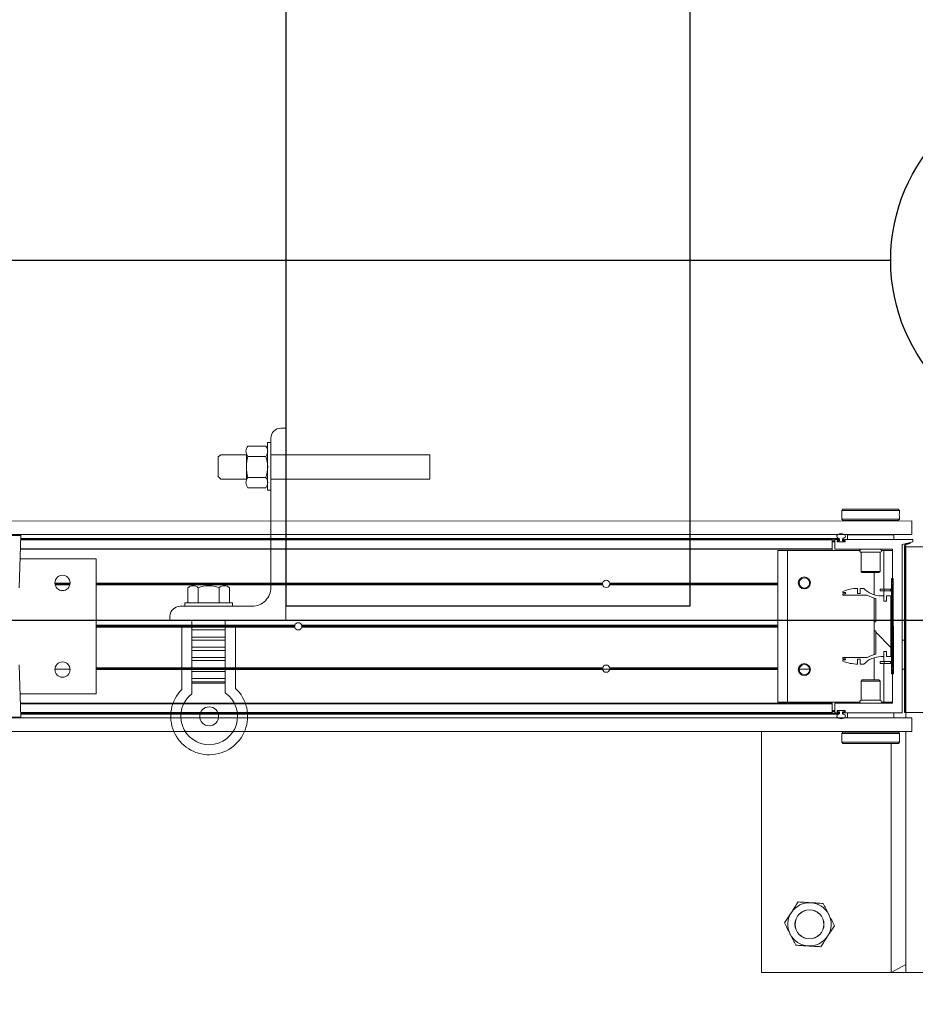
# Model space of a CAD drawing. Header units: feet. Extents: x 0 to 152508, y 0 to 59424.
# Tile 59 of 105: x 152370.21 to 152372.15, y 59280.05 to 59282.18. Entities that reach past the tile are written whole.
import ezdxf
from ezdxf import colors
from ezdxf.entities.mleader import LeaderData, LeaderLine
from ezdxf.math import Vec2, Vec3

# ---------------------------------------------------------------- set-up
doc = ezdxf.new("R2010")
doc.units = ezdxf.units.FT
doc.header["$LTSCALE"] = 0.05
doc.header["$MEASUREMENT"] = 0
for name, color, linetype, lineweight in [('Bridge plan$0$BR_P_Rail_Object', 251, 'Continuous', 30), ('Bridge plan$0$DR_P_Cells', 252, 'Continuous', 0), ('Bridge plan$0$DR_P_Underdrain', 252, 'Continuous', 13), ('Bridge plan$0$SC_Scratch10', 252, 'Continuous', 0), ('Bridge plan$0$SC_Scratch7', 252, 'Continuous', 0), ('Bridge plan$0$VG_P_Cells', 252, 'Continuous', 13)]:
    doc.layers.add(name, color=color, linetype=linetype, lineweight=lineweight)
doc.layers.add('Trellis Base$0$L-ANNO-NOTE', color=30, linetype='Continuous')
doc.styles.add('Trellis Base$0$ARIAL', font='arial.ttf', dxfattribs={"width": 0.9})

# ---------------------------------------------------------------- blocks, each defined once
blk = doc.blocks.new('Bridge plan$0$HIGH ST SCREENWALL_2 PANEL PLAN_5')
at = {"layer": 'Bridge plan$0$SC_Scratch7', "lineweight": 0, "extrusion": (0, 0, -1)}
h = blk.add_hatch(dxfattribs=at)
h.set_pattern_fill('ANSI34', color=256, scale=0.1, style=0, pattern_type=2)
h.set_pattern_definition([(135.001858, (13.94325652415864, -13.85164582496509), (0.53031182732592, 0.5303462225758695), []), (135.001858, (13.76648022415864, -13.85165152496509), (0.53031182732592, 0.5303462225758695), []), (135.001858, (13.58970382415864, -13.85165732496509), (0.53031182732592, 0.5303462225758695), []), (135.001858, (13.41292752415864, -13.85166302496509), (0.53031182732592, 0.5303462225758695), [])])
h.paths.add_polyline_path([(4.350222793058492, -0.1485514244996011), (4.349791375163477, -0.1469415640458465), (4.358272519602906, -0.1446687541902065, 0.3394542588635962), (4.360125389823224, -0.142253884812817), (4.360113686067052, 0.2186091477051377), (4.361780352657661, 0.2186092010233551), (4.361792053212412, -0.1422538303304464, -0.339454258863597), (4.35870393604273, -0.1462786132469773)])
h = blk.add_hatch(dxfattribs=at)
h.set_pattern_fill('ANSI31', color=256, scale=0.01, style=0, pattern_type=2)
h.set_pattern_definition([(135.001858, (13.94176805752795, -14.01357844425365), (0.08838530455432, 0.08839103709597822), [])])
h.paths.add_polyline_path([(4.389908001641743, 0.135131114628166), (4.389914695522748, -0.07124347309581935), (4.386164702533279, -0.07124359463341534), (4.386158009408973, 0.13513099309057)])
h = blk.add_hatch(dxfattribs=at)
h.set_pattern_fill('ANSI38', color=256, scale=0.01, style=0, pattern_type=2)
h.set_pattern_definition([(135.001858, (13.84447191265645, -14.04434184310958), (0.08838530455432, 0.08839103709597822), []), (45.001858, (13.84447191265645, -14.04434184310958), (0.2651616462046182, 0.0883967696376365), [0.31249937, -0.18749962])])
h.paths.add_polyline_path([(4.400984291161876, -0.02271450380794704), (4.400984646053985, -0.03367248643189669), (4.391371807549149, -0.03367279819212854), (4.391367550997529, 0.09756053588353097), (4.400980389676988, 0.09756084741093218), (4.400980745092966, 0.0866028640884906), (4.40662378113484, 0.08660304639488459), (4.406623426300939, 0.09756102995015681), (4.412266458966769, 0.09756121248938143, 0.2061892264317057), (4.449897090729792, 0.113769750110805), (4.457935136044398, 0.1137700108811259), (4.45793549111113, 0.1028120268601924), (4.463512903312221, 0.1028122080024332), (4.463512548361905, 0.1137701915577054, -0.09842250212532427), (4.495533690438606, 0.1074064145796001), (4.495533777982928, 0.1046997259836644), (4.489799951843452, 0.1046995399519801), (4.48980003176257, 0.1022389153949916), (4.495533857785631, 0.1022391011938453), (4.495533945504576, 0.09953241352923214), (4.442643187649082, 0.09953069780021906, -0.0857050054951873), (4.424176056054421, 0.09222818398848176), (4.424177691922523, 0.0417874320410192), (4.427458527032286, 0.04178753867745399), (4.427459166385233, 0.02210253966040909), (4.424178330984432, 0.02210243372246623), (4.424179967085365, -0.0283383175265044, -0.08570500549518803), (4.442647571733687, -0.03563963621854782), (4.495538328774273, -0.03563792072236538), (4.495538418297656, -0.03834460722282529), (4.48980459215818, -0.03834479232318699), (4.489804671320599, -0.0408054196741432), (4.49553849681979, -0.04080523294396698), (4.495538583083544, -0.04351191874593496, -0.09842250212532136), (4.463517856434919, -0.04987777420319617), (4.463517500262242, -0.03891979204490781), (4.45794008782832, -0.03891997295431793), (4.457940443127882, -0.04987795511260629), (4.449902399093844, -0.04987821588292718, 0.206189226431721), (4.412270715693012, -0.03367211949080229), (4.406627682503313, -0.03367230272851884), (4.406627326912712, -0.02271432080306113)])
at = {"layer": 'Bridge plan$0$SC_Scratch7', "lineweight": 0}
for p, q in [((-4.671865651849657, 0.7811181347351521), (-4.671882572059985, 0.259452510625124)), ((-4.005200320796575, 0.7810965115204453), (-4.671865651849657, 0.7811181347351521)), ((-4.390632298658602, 0.2852799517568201), (-4.390616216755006, 0.7811090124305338)), ((-4.359366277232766, 0.7811079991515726), (-4.390616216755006, 0.7811090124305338)), ((-4.390616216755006, 0.7811090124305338), (-4.359366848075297, 0.7635299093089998)), ((-4.359366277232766, 0.7811079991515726), (-4.359383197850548, 0.2594423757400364)), ((-4.359366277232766, 0.7811079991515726), (-4.359366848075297, 0.7635299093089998)), ((-4.317699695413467, 0.7811066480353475), (-4.359366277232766, 0.7811079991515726)), ((-4.4978196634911, 0.2827834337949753), (-4.49781976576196, 0.2796555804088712)), ((-4.495319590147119, 0.2852833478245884), (-4.4978196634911, 0.2827834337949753)), ((-4.4978196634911, 0.2827834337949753), (-4.372819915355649, 0.2827793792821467)), ((-4.495319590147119, 0.2852833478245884), (-4.375319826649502, 0.2852794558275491)), ((-4.372819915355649, 0.2827793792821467), (-4.375319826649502, 0.2852794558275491)), ((-4.372820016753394, 0.2796502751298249), (-4.372819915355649, 0.2827793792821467)), ((-8.335937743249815, 0.2595713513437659), (-4.34636239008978, 0.2594419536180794)), ((-4.497820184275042, 0.2667159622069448), (-4.497820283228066, 0.2636692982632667)), ((-4.497820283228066, 0.2636692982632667), (-4.495320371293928, 0.2611692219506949)), ((-4.497820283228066, 0.2636692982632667), (-4.372820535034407, 0.2636652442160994)), ((-4.495320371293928, 0.2611692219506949), (-4.375320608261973, 0.2611653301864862)), ((-4.491570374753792, 0.2611690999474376), (-4.4915704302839, 0.2594466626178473)), ((-4.379070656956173, 0.2594430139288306), (-4.37907060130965, 0.2611654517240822)), ((-4.375320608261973, 0.2611653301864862), (-4.372820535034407, 0.2636652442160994)), ((-4.373153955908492, 0.2735849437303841), (-4.373143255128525, 0.2717758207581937)), ((-4.372820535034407, 0.2636652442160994), (-4.372820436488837, 0.2667143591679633)), ((-4.346363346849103, 0.2299420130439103), (-4.34636239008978, 0.2594419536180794)), ((-8.33593870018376, 0.2300714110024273), (-4.346363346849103, 0.2299420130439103)), ((-6.274864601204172, 0.2284696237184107), (-6.34115107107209, 0.2284717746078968)), ((-6.278818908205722, 0.1153382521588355), (-6.274864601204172, 0.2284696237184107)), ((-4.518238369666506, 0.2186274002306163), (-6.275206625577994, 0.21868438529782)), ((-4.518238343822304, 0.2194476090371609), (-6.275177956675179, 0.2195045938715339)), ((-6.275146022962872, 0.220418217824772), (-4.502613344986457, 0.2203607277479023)), ((-6.275085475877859, 0.2221505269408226), (-4.503882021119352, 0.2220930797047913)), ((-4.518238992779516, 0.199434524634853), (-4.518238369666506, 0.2186274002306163)), ((-4.518238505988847, 0.2144476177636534), (-4.513030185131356, 0.214447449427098)), ((-4.51823845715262, 0.2159476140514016), (-4.513030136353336, 0.2159474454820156)), ((-4.518238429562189, 0.2167809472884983), (-4.513030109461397, 0.2167807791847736)), ((-4.518238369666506, 0.2186274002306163), (-4.518238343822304, 0.2194476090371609)), ((-4.51303067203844, 0.1994474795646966), (-4.513030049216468, 0.2186272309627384)), ((-4.512209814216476, 0.2194474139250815), (-4.504058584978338, 0.2194471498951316)), ((-4.508030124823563, 0.2165437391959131), (-4.508030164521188, 0.2153091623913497)), ((-4.508030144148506, 0.2159472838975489), (-4.507071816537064, 0.2159472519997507)), ((-4.508029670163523, 0.2152806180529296), (-4.507071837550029, 0.2152805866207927)), ((-4.507995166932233, 0.2167806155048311), (-4.507071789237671, 0.2167805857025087)), ((-4.507209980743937, 0.2144889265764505), (-4.491350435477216, 0.2144884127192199)), ((-4.504058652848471, 0.217363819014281), (-4.507209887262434, 0.2173639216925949)), ((-4.507071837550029, 0.2152805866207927), (-4.507071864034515, 0.2144889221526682)), ((-4.507071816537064, 0.2159472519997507), (-4.507071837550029, 0.2152805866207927)), ((-4.507071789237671, 0.2167805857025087), (-4.507071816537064, 0.2159472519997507)), ((-4.507071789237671, 0.2167805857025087), (-4.506051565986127, 0.2167805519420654)), ((-4.506238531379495, 0.2144472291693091), (-4.492321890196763, 0.2144467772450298)), ((-4.502613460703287, 0.2167804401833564), (-4.506051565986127, 0.2167805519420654)), ((-4.503238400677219, 0.2186269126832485), (-4.503238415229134, 0.2181839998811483)), ((-4.502613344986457, 0.2203607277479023), (-4.502613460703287, 0.2167804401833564)), ((-4.49594680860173, 0.2167802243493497), (-4.495946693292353, 0.2203605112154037)), ((-4.49232181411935, 0.2167801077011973), (-4.49594680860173, 0.2167802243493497)), ((-4.495321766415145, 0.218183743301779), (-4.495321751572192, 0.2186266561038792)), ((-4.491350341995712, 0.2173634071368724), (-4.494501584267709, 0.2173635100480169)), ((-4.494501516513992, 0.2194468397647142), (-4.368017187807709, 0.2194427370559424)), ((-4.491488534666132, 0.2152800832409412), (-4.491488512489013, 0.2159467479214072)), ((-4.490530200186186, 0.2153085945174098), (-4.490530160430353, 0.2165431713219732)), ((-4.485321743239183, 0.2194465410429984), (-4.485321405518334, 0.2298631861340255)), ((-4.485321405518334, 0.2298631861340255), (-4.385321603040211, 0.2298599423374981)), ((-4.450946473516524, 0.2299454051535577), (-4.450946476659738, 0.2298620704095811)), ((-4.419696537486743, 0.229861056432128), (-4.419696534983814, 0.2299443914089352)), ((-4.385321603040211, 0.2298599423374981), (-4.385321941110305, 0.2194432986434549)), ((-4.367197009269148, 0.2186225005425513), (-4.367208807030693, -0.1451398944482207)), ((-4.361780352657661, 0.2186092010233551), (-4.361792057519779, -0.142253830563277)), ((-4.361780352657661, 0.2186092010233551), (-4.360113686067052, 0.2186091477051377)), ((-4.360113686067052, 0.2186091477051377), (-4.360125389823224, -0.142253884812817)), ((-4.359396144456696, -0.139723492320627), (-4.359384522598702, 0.2186091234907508)), ((-4.359384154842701, 0.2299424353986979), (-4.359384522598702, 0.2186091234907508)), ((-4.317717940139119, 0.2186077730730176), (-4.359384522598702, 0.2186091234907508)), ((-4.518239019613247, 0.1986143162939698), (-6.275906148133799, 0.1986713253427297)), ((-4.518238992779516, 0.199434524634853), (-6.275877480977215, 0.1994915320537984)), ((-4.636155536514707, 0.196013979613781), (-4.63616617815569, -0.1321103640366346)), ((-4.615322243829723, 0.1960133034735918), (-4.636155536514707, 0.196013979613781)), ((-4.615322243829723, 0.1960133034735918), (-4.615332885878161, -0.1321110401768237)), ((-4.458949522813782, 0.1960082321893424), (-4.615322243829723, 0.1960133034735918)), ((-4.518239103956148, 0.1960101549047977), (-4.518239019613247, 0.1986143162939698)), ((-4.518239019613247, 0.1986143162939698), (-4.518238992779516, 0.199434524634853)), ((-4.388851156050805, 0.1986101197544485), (-4.51219736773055, 0.1986141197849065)), ((-4.455739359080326, 0.1920506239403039), (-4.455740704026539, 0.1505677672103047)), ((-4.41490610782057, 0.1920492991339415), (-4.455739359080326, 0.1920506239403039)), ((-4.414907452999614, 0.1505664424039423), (-4.41490610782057, 0.1920492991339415)), ((-4.406989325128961, 0.1960065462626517), (-4.411695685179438, 0.1960066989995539)), ((-4.406989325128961, 0.1960065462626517), (-4.406992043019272, 0.112215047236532)), ((-4.388031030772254, 0.1960059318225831), (-4.406989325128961, 0.1960065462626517)), ((-4.38803332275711, 0.1252769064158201), (-4.388030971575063, 0.1977898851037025)), ((-6.111986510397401, 0.1778327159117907), (-6.276634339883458, 0.1778380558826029)), ((-6.111995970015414, -0.1138333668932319), (-6.111986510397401, 0.1778327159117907)), ((-4.455740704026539, 0.1505677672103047), (-4.453368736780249, 0.148195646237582)), ((-4.414907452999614, 0.1505664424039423), (-4.455740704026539, 0.1505677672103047)), ((-4.417279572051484, 0.1481944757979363), (-4.414907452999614, 0.1505664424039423)), ((-4.417279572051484, 0.1481944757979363), (-4.453368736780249, 0.148195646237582)), ((-4.427824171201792, 0.1481948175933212), (-4.427825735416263, 0.09995420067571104)), ((-4.389914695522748, -0.07124347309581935), (-4.389908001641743, 0.135131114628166)), ((-4.386158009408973, 0.13513099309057), (-4.389908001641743, 0.135131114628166)), ((-4.386164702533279, -0.07124359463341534), (-4.386158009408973, 0.13513099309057)), ((-6.20142537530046, 0.1249190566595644), (-6.168384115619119, 0.124917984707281)), ((-5.015427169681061, 0.1219639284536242), (-6.111988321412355, 0.121999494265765)), ((-5.015635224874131, 0.1236305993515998), (-6.111988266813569, 0.1236661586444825)), ((-5.015483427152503, 0.125297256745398), (-6.111988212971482, 0.1253328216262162)), ((-5.015555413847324, 0.1248805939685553), (-5.000092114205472, 0.1248800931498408)), ((-4.636157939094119, 0.1219516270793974), (-5.000220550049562, 0.1219634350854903)), ((-4.636157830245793, 0.1252849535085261), (-5.000164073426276, 0.1252967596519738)), ((-4.63615788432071, 0.1236182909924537), (-5.000012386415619, 0.1236300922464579)), ((-4.58973342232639, 0.1252834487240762), (-4.591880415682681, 0.125283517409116)), ((-4.589543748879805, 0.1236167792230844), (-4.591719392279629, 0.1236168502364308)), ((-4.589087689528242, 0.1219500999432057), (-4.591335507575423, 0.1219501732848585)), ((-4.589709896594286, 0.1248667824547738), (-4.56760601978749, 0.124866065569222)), ((-4.566397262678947, 0.1219493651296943), (-4.56822841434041, 0.1219494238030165)), ((-4.566013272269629, 0.1236160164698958), (-4.567772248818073, 0.1236160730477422)), ((-4.565852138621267, 0.1252826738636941), (-4.567582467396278, 0.1252827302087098)), ((-4.495533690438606, 0.1074064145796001), (-4.495533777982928, 0.1046997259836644)), ((-4.463512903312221, 0.1028122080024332), (-4.463512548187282, 0.1137701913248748)), ((-4.457935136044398, 0.1137700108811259), (-4.45793549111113, 0.1028120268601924)), ((-4.449897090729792, 0.113769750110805), (-4.457935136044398, 0.1137700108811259)), ((-4.414667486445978, 0.1084653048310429), (-4.414667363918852, 0.112215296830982)), ((-4.406334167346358, 0.108465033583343), (-4.414667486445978, 0.1084653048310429)), ((-4.406334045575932, 0.112215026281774), (-4.414667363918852, 0.112215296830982)), ((-4.406992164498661, 0.1084650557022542), (-4.406992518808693, 0.09756104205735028)), ((-4.406334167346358, 0.108465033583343), (-4.406334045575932, 0.112215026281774)), ((-4.392325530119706, 0.1084645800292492), (-4.406334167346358, 0.108465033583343)), ((-4.392325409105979, 0.1122145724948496), (-4.406334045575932, 0.112215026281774)), ((-4.392325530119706, 0.1084645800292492), (-4.392325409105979, 0.1122145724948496)), ((-4.388036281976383, 0.03406834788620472), (-4.388033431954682, 0.1219435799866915)), ((-4.388033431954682, 0.1219435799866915), (-4.38553338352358, 0.1236101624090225)), ((-4.38553338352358, 0.1236101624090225), (-4.38803332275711, 0.1252769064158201)), ((-4.367200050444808, 0.1248595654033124), (-4.361783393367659, 0.1248593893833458)), ((-4.495533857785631, 0.1022391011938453), (-4.495533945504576, 0.09953241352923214)), ((-4.495533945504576, 0.09953241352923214), (-4.44264318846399, 0.09953069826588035)), ((-4.48980003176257, 0.1022389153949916), (-4.495533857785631, 0.1022391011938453)), ((-4.495533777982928, 0.1046997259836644), (-4.489799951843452, 0.1046995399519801)), ((-4.489799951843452, 0.1046995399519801), (-4.48980003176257, 0.1022389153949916)), ((-4.45793549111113, 0.1028120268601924), (-4.463512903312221, 0.1028122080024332)), ((-4.42782595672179, 0.09311269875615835), (-4.427829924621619, -0.0292225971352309)), ((-4.424176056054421, 0.09222818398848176), (-4.424177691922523, 0.0417874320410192)), ((-4.406623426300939, 0.09756102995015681), (-4.412266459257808, 0.0975612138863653)), ((-4.40662378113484, 0.08660304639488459), (-4.406623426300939, 0.09756102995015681)), ((-4.400980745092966, 0.0866028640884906), (-4.40662378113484, 0.08660304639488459)), ((-4.400980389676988, 0.09756084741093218), (-4.400980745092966, 0.0866028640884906)), ((-4.391367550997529, 0.09756053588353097), (-4.400980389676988, 0.09756084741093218)), ((-4.391371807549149, -0.03367279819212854), (-4.391367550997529, 0.09756053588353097)), ((-4.367202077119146, 0.06235969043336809), (-4.361785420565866, 0.06235951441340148)), ((-5.682010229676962, 0.02986114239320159), (-6.111991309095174, 0.02987508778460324)), ((-5.682304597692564, 0.03198573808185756), (-6.111991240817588, 0.03199967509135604)), ((-5.682010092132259, 0.03411031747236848), (-6.111991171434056, 0.03412426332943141)), ((-4.636160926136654, 0.02982722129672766), (-5.666974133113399, 0.0298606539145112)), ((-4.636160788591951, 0.03407639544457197), (-5.666973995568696, 0.03410982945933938)), ((-4.636160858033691, 0.03195180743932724), (-5.666679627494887, 0.03198523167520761)), ((-4.427458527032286, 0.04178753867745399), (-4.427459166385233, 0.02210253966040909)), ((-4.427459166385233, 0.02210253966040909), (-4.424178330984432, 0.02210243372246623)), ((-4.424177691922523, 0.0417874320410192), (-4.427458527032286, 0.04178753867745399)), ((-4.424178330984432, 0.02210243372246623), (-4.424179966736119, -0.02833831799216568)), ((-4.388039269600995, -0.05805605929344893), (-4.388036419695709, 0.02981917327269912)), ((-4.388036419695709, 0.02981917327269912), (-4.385911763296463, 0.03194369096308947)), ((-4.385911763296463, 0.03194369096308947), (-4.388036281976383, 0.03406834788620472)), ((-4.49553849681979, -0.04080523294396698), (-4.495538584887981, -0.04351191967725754)), ((-4.489804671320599, -0.0408054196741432), (-4.49553849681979, -0.04080523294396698)), ((-4.495538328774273, -0.03563792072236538), (-4.495538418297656, -0.03834460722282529)), ((-4.495538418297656, -0.03834460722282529), (-4.48980459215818, -0.03834479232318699)), ((-4.442647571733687, -0.03563963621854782), (-4.495538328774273, -0.03563792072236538)), ((-4.48980459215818, -0.03834479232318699), (-4.489804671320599, -0.0408054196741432)), ((-4.463517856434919, -0.04987777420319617), (-4.463517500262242, -0.03891979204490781)), ((-4.463517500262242, -0.03891979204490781), (-4.45794008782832, -0.03891997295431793)), ((-4.45794008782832, -0.03891997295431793), (-4.457940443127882, -0.04987795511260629)), ((-4.427830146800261, -0.03606409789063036), (-4.427831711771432, -0.08430471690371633)), ((-4.412270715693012, -0.03367211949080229), (-4.406627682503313, -0.03367230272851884)), ((-4.406996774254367, -0.03367229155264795), (-4.406997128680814, -0.04457630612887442)), ((-4.406627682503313, -0.03367230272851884), (-4.406627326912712, -0.02271432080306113)), ((-4.406627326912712, -0.02271432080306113), (-4.400984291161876, -0.02271450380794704)), ((-4.400984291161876, -0.02271450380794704), (-4.400984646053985, -0.03367248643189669)), ((-4.400984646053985, -0.03367248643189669), (-4.391371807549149, -0.03367279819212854)), ((-6.274877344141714, -0.1644597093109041), (-6.278824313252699, -0.05132808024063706)), ((-6.168374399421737, -0.06133164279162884), (-6.201447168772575, -0.06133057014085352)), ((-6.168500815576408, -0.05966497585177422), (-6.201320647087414, -0.05966391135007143)), ((-6.168799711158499, -0.05799830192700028), (-6.201021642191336, -0.05799725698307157)), ((-5.01548948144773, -0.06136903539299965), (-6.111994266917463, -0.06133347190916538)), ((-5.015641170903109, -0.05970236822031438), (-6.111994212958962, -0.05966680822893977)), ((-5.015433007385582, -0.05803571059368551), (-6.111994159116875, -0.0580001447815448)), ((-4.636163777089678, -0.05804801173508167), (-5.000226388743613, -0.05803620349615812)), ((-4.636163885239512, -0.06138133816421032), (-5.000170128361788, -0.06136953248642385)), ((-4.636163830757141, -0.05971467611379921), (-5.000018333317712, -0.05970287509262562)), ((-4.589739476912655, -0.0613828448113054), (-4.591886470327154, -0.06138277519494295)), ((-4.589549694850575, -0.05971618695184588), (-4.591725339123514, -0.05971611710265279)), ((-4.589093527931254, -0.05804953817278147), (-4.591341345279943, -0.05804946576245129)), ((-4.566403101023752, -0.05805027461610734), (-4.56823425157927, -0.05805021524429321)), ((-4.565858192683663, -0.06138361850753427), (-4.567588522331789, -0.06138356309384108)), ((-4.457940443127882, -0.04987795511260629), (-4.449902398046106, -0.04987821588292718)), ((-4.414672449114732, -0.04457605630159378), (-4.414672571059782, -0.04832604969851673)), ((-4.414672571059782, -0.04832604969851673), (-4.406339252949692, -0.04832632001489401)), ((-4.414672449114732, -0.04457605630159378), (-4.406339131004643, -0.04457632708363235)), ((-4.406997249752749, -0.04832629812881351), (-4.406999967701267, -0.1321177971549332)), ((-4.406339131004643, -0.04457632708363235), (-4.406339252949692, -0.04832632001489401)), ((-4.406339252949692, -0.04832632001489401), (-4.392330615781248, -0.04832677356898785)), ((-4.406339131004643, -0.04457632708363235), (-4.392330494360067, -0.04457678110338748)), ((-4.392330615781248, -0.04832677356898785), (-4.392330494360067, -0.04457678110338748)), ((-4.388041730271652, -0.1339023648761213), (-4.388039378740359, -0.06138938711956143)), ((-4.388039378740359, -0.06138938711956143), (-4.385539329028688, -0.05972280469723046)), ((-4.385539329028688, -0.05972280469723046), (-4.388039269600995, -0.05805605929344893)), ((-4.45337627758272, -0.08430388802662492), (-4.455748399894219, -0.08667585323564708)), ((-4.45337627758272, -0.08430388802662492), (-4.417287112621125, -0.08430505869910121)), ((-4.414915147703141, -0.08667717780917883), (-4.417287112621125, -0.08430505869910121)), ((-4.389914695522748, -0.07124347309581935), (-4.386164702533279, -0.07124359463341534)), ((-4.455748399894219, -0.08667585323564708), (-4.455749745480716, -0.1281587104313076)), ((-4.455748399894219, -0.08667585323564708), (-4.414915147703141, -0.08667717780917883)), ((-4.414916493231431, -0.1281600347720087), (-4.414915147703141, -0.08667717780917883)), ((-6.276643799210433, -0.113828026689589), (-6.111995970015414, -0.1138333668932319)), ((-4.518249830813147, -0.1347183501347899), (-6.275916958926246, -0.1346613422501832)), ((-4.518249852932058, -0.1354064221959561), (-6.275892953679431, -0.1353494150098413)), ((-4.615332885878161, -0.1321110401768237), (-4.63616617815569, -0.1321103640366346)), ((-4.458960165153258, -0.1321161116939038), (-4.615332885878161, -0.1321110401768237)), ((-4.518250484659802, -0.1548635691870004), (-4.518249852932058, -0.1354064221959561)), ((-4.518249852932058, -0.1354064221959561), (-4.518249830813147, -0.1347183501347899)), ((-4.518249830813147, -0.1347183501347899), (-4.518249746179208, -0.1321141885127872)), ((-4.513042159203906, -0.1547316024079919), (-4.513041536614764, -0.1355387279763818)), ((-4.512221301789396, -0.1347185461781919), (-4.388861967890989, -0.1347225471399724)), ((-4.455749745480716, -0.1281587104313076), (-4.414916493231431, -0.1281600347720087)), ((-4.406999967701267, -0.1321177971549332), (-4.411706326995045, -0.1321176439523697)), ((-4.388041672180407, -0.1321184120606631), (-4.406999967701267, -0.1321177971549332)), ((-4.367208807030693, -0.1451398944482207), (-4.343771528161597, -0.1505573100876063)), ((-4.359396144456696, -0.139723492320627), (-4.317729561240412, -0.139724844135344)), ((-4.35870393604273, -0.1462786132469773), (-4.350222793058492, -0.1485514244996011)), ((-4.358272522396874, -0.1446687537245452), (-4.349791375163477, -0.1469415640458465)), ((-4.349791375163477, -0.1469415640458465), (-4.350222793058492, -0.1485514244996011)), ((-8.335951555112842, -0.1662611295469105), (-4.346376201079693, -0.1663905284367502)), ((-6.407450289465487, -0.1644554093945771), (-6.274877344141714, -0.1644597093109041)), ((-6.276516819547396, -0.1661573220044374), (-6.405810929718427, -0.1661531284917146)), ((-4.518250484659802, -0.1548635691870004), (-6.275214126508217, -0.1548065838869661)), ((-4.518250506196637, -0.1555516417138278), (-6.275190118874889, -0.1554946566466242)), ((-6.275158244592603, -0.156408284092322), (-4.50262556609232, -0.1564657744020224)), ((-6.275097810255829, -0.1581405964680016), (-4.503894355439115, -0.1581980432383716)), ((-4.518250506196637, -0.1555516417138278), (-4.518250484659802, -0.1548635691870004)), ((-4.518250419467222, -0.1528849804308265), (-4.513042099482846, -0.1528851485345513)), ((-4.518250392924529, -0.152051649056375), (-4.513042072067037, -0.152051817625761)), ((-4.518250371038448, -0.151384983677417), (-4.513042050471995, -0.151385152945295)), ((-4.518250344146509, -0.1505516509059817), (-4.51304202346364, -0.1505518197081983)), ((-4.504070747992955, -0.1555521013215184), (-4.512221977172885, -0.1555518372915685)), ((-4.508042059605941, -0.1514138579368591), (-4.508042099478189, -0.1526484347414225)), ((-4.508042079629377, -0.1520519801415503), (-4.507083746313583, -0.1520520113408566)), ((-4.508041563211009, -0.1513853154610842), (-4.507083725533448, -0.1513853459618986)), ((-4.508007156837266, -0.1528853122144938), (-4.507083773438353, -0.1528853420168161)), ((-4.507221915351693, -0.1534686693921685), (-4.504070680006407, -0.1534687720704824)), ((-4.491362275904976, -0.1505941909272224), (-4.507221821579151, -0.1505936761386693)), ((-4.507083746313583, -0.1520520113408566), (-4.507083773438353, -0.1528853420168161)), ((-4.507083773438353, -0.1528853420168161), (-4.50625044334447, -0.1528853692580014)), ((-4.507083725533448, -0.1513853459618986), (-4.507083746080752, -0.1520520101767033)), ((-4.507083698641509, -0.1505936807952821), (-4.507083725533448, -0.1513853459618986)), ((-4.50625044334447, -0.1528853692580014), (-4.502625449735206, -0.1528854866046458)), ((-4.49233372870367, -0.150552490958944), (-4.506250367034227, -0.1505520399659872)), ((-4.503250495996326, -0.1542890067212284), (-4.503250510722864, -0.1547319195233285)), ((-4.502625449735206, -0.1528854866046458), (-4.50262556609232, -0.1564657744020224)), ((-4.495958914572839, -0.156465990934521), (-4.495958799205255, -0.1528857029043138)), ((-4.495958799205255, -0.1528857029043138), (-4.492520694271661, -0.1528858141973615)), ((-4.495333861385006, -0.1547321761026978), (-4.495333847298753, -0.154289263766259)), ((-4.343771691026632, -0.1555573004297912), (-4.494513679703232, -0.1555524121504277)), ((-4.494513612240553, -0.1534690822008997), (-4.491362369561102, -0.153469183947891)), ((-4.491500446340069, -0.1520525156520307), (-4.491500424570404, -0.1513858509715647)), ((-4.490542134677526, -0.1526490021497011), (-4.490542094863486, -0.1514144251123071)), ((-4.485334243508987, -0.1659693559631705), (-4.485333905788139, -0.1555527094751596)), ((-4.385334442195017, -0.1659725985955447), (-4.485334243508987, -0.1659693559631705)), ((-4.450959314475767, -0.1659704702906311), (-4.450959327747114, -0.1663871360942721)), ((-4.419709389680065, -0.1663881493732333), (-4.419709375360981, -0.1659714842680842)), ((-4.385334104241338, -0.1555559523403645), (-4.385334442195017, -0.1659725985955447)), ((-4.346377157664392, -0.1958904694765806), (-4.346376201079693, -0.1663905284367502)), ((-4.343771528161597, -0.1505573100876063), (-4.343771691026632, -0.1555573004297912)), ((-8.33595251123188, -0.1957610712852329), (-4.346377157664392, -0.1958904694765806)), ((-4.497835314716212, -0.1997746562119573), (-4.497835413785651, -0.2028237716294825)), ((-4.495335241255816, -0.1972747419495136), (-4.497835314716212, -0.1997746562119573)), ((-4.372835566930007, -0.1997787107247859), (-4.497835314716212, -0.1997746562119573)), ((-4.49750189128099, -0.2096943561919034), (-4.49751259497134, -0.2078852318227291)), ((-4.375335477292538, -0.1972786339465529), (-4.495335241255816, -0.1972747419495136)), ((-4.491585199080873, -0.1958857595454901), (-4.491585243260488, -0.1972748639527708)), ((-4.379085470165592, -0.1972785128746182), (-4.379085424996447, -0.1958894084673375)), ((-4.372835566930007, -0.1997787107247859), (-4.375335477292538, -0.1972786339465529)), ((-4.3728356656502, -0.2028253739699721), (-4.372835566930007, -0.1997787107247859)), ((-4.497835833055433, -0.2157596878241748), (-4.497835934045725, -0.2188887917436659)), ((-4.497835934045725, -0.2188887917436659), (-4.495336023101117, -0.2213888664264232)), ((-4.372836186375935, -0.2188928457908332), (-4.497835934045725, -0.2188887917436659)), ((-4.375336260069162, -0.2213927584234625), (-4.495336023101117, -0.2213888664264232)), ((-4.375336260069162, -0.2213927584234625), (-4.372836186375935, -0.2188928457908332)), ((-4.372836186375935, -0.2188928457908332), (-4.372836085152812, -0.2157649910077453))]:
    blk.add_line(p, q, dxfattribs=at)
at = {"layer": 'Bridge plan$0$SC_Scratch7', "lineweight": 0, "extrusion": (0, 0, -1)}
for centre, radius in [((4.567702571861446, 0.6769482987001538), 0.03141660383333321), ((4.567702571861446, 0.6769482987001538), 0.03124993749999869), ((6.18490471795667, 0.1257518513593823), 0.01654163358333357), ((4.578866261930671, 0.1256997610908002), 0.01302080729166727), ((6.184910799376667, -0.06174777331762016), 0.01654163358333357), ((4.578872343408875, -0.06179986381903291), 0.01302080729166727)]:
    blk.add_circle(centre, radius, dxfattribs=at)
at = {"layer": 'Bridge plan$0$SC_Scratch7', "lineweight": 0}
for centre, radius, start, end in [((-4.567702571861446, 0.6769482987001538), 0.04687490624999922, 93.33381642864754, 153.333816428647), ((-4.567702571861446, 0.6769482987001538), 0.04687490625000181, 33.33381642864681, 93.33381642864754), ((-4.567702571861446, 0.6769482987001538), 0.04687490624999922, 153.333816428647, 213.3338164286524), ((-4.567702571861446, 0.6769482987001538), 0.04687490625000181, 333.3338164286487, 33.33381642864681), ((-4.567702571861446, 0.6769482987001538), 0.04687490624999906, 213.3338164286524, 273.3338164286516), ((-4.567702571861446, 0.6769482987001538), 0.04687490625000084, 273.3338164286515, 333.3338164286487), ((-4.560137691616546, 0.2732281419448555), 0.06265684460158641, 354.0342443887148, 5.88784886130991), ((-6.276504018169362, 0.2285269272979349), 0.001640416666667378, 357.9981416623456, 64.26156538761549), ((-4.512209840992, 0.2186272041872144), 0.0008202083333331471, 89.99814166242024, 179.9981416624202), ((-4.507209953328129, 0.215309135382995), 0.0008202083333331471, 179.9981416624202, 269.9981416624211), ((-4.507209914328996, 0.2165437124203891), 0.0008202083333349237, 89.99814166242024, 179.9981416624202), ((-4.506238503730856, 0.2152805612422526), 0.000833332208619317, 179.9982015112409, 269.9981416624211), ((-4.506051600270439, 0.2157393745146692), 0.001041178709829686, 89.9981416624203, 168.4830518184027), ((-4.504058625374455, 0.2181840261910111), 0.0008202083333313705, 269.9981416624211, 359.9981416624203), ((-4.504058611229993, 0.2186269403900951), 0.0008202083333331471, 359.9981416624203, 89.99814166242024), ((-4.504430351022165, 0.2203607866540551), 0.001817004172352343, 359.9981400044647, 72.43568222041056), ((-4.494129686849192, 0.2203604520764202), 0.001817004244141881, 107.5606013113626, 179.9981416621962), ((-4.494501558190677, 0.218183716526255), 0.0008202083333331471, 179.9981416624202, 269.9981416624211), ((-4.494501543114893, 0.2186266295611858), 0.0008202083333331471, 89.99814166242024, 179.9981416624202), ((-4.492321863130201, 0.2152801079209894), 0.0008333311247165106, 269.9981416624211, 359.9981802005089), ((-4.492321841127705, 0.2159467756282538), 0.0008333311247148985, 359.9981056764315, 89.99814166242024), ((-4.491350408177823, 0.2153086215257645), 0.0008202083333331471, 269.9981416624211, 359.9981416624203), ((-4.491350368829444, 0.2165431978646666), 0.0008202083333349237, 359.9981416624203, 89.99814166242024), ((-4.368017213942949, 0.2186225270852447), 0.0008202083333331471, 359.9981416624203, 89.99814166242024), ((-4.512197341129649, 0.1994474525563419), 0.0008333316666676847, 179.9981416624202, 269.9981416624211), ((-4.45573925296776, 0.195331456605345), 0.003280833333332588, 89.99814166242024, 269.9981416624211), ((-4.414906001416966, 0.1953301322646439), 0.003280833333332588, 269.9981416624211, 89.99814166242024), ((-4.388851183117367, 0.1977899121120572), 0.0008202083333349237, 359.9981416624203, 89.99814166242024), ((-5.007823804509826, 0.1237593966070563), 0.007812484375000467, 11.34889256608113, 168.6473907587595), ((-4.578657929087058, 0.1256997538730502), 0.01108331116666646, 357.8436572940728, 182.1526260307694), ((-5.007823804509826, 0.1237593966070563), 0.007812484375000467, 168.6473907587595, 180.9446345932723), ((-5.007823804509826, 0.1237593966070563), 0.007812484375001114, 180.9446345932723, 193.2865001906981), ((-5.007823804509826, 0.1237593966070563), 0.007812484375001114, 193.2865001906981, 346.7097831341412), ((-5.007823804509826, 0.1237593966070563), 0.007812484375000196, 346.7097831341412, 359.0516487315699), ((-5.007823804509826, 0.1237593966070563), 0.007812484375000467, 359.0516487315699, 11.34889256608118), ((-4.578657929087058, 0.1256997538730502), 0.01108331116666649, 182.1526260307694, 190.8324766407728), ((-4.578657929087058, 0.1256997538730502), 0.01108331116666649, 190.8324766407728, 199.7742688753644), ((-4.578657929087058, 0.1256997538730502), 0.01108331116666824, 199.7742688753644, 340.222014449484), ((-4.578657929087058, 0.1256997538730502), 0.01108331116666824, 340.222014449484, 349.1638066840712), ((-4.578657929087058, 0.1256997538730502), 0.01108331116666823, 349.1638066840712, 357.8436572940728), ((-4.463515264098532, 0.03004028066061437), 0.08372991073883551, 89.9981416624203, 112.4825022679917), ((-4.412264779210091, 0.1493520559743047), 0.05179084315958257, 223.3961394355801, 269.9981416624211), ((-4.392325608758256, 0.1060479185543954), 0.002416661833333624, 359.9981416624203, 89.9981416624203), ((-4.392325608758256, 0.1060479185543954), 0.006166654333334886, 66.92587189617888, 89.9981416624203), ((-4.412264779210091, 0.1493520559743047), 0.05835250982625, 238.6273874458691, 258.2216459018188), ((-5.674492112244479, 0.03198548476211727), 0.0078124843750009, 164.2179419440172, 179.9981416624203), ((-5.674492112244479, 0.03198548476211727), 0.0078124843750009, 179.9981416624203, 195.7783413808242), ((-5.674492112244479, 0.03198548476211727), 0.0078124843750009, 195.7783413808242, 344.2179419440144), ((-5.674492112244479, 0.03198548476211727), 0.0078124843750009, 15.77834138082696, 164.2179419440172), ((-5.674492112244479, 0.03198548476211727), 0.00781248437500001, 344.2179419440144, 359.9981416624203), ((-5.674492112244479, 0.03198548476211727), 0.00781248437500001, 359.9981416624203, 15.77834138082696), ((-4.412272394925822, -0.08546296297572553), 0.0517908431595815, 89.9981416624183, 136.6001438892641), ((-4.412272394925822, -0.08546296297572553), 0.05835250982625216, 101.774637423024, 121.3688958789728), ((-4.392330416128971, -0.0421601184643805), 0.002416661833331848, 269.9981416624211, 359.9981416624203), ((-5.007829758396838, -0.05983167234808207), 0.007812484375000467, 179.0516487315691, 191.3488925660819), ((-5.007829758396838, -0.05983167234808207), 0.007812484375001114, 166.7097831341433, 179.0516487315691), ((-5.007829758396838, -0.05983167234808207), 0.007812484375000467, 191.3488925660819, 348.6473907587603), ((-5.007829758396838, -0.05983167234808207), 0.007812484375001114, 13.2865001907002, 166.7097831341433), ((-5.007829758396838, -0.05983167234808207), 0.007812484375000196, 0.9446345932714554, 13.2865001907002), ((-5.007829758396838, -0.05983167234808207), 0.007812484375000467, 348.6473907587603, 0.9446345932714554), ((-4.578664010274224, -0.06179987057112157), 0.01108331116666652, 177.8436572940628, 2.152626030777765), ((-4.578664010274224, -0.06179987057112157), 0.01108331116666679, 169.1638066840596, 177.8436572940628), ((-4.578664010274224, -0.06179987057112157), 0.01108331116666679, 160.2220144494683, 169.1638066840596), ((-4.578664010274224, -0.06179987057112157), 0.01108331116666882, 19.77426887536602, 160.2220144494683), ((-4.578664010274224, -0.06179987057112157), 0.01108331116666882, 10.83247664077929, 19.77426887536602), ((-4.578664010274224, -0.06179987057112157), 0.01108331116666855, 2.152626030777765, 10.83247664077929), ((-4.463515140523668, 0.03385213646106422), 0.08372991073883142, 247.5137810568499, 269.9981416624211), ((-4.392330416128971, -0.0421601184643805), 0.006166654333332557, 269.9981416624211, 293.0704114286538), ((-4.512221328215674, -0.1355387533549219), 0.0008202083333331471, 89.99814166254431, 179.9981416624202), ((-4.455749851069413, -0.1314395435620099), 0.00328083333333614, 89.99814166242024, 269.9981416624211), ((-4.414916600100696, -0.131440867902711), 0.00328083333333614, 269.9981416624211, 89.99814166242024), ((-4.388861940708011, -0.1339023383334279), 0.0008202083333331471, 269.9981416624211, 359.9981416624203), ((-4.35762539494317, -0.1422539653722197), 0.004166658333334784, 179.99814166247, 254.998141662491), ((-4.35762539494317, -0.1422539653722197), 0.002499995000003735, 179.9981416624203, 254.9981416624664), ((-6.276516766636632, -0.1645169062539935), 0.00164041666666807, 269.9981416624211, 1.998141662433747), ((-4.512221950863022, -0.1547316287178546), 0.0008202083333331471, 179.9981416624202, 269.9981416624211), ((-4.507221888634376, -0.1526484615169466), 0.0008202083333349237, 179.9981416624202, 269.9981416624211), ((-4.507221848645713, -0.1514138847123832), 0.0008202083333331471, 89.99814166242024, 179.9981416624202), ((-4.506250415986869, -0.1520520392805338), 0.0008333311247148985, 179.9981056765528, 269.9981416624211), ((-4.506250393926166, -0.1513853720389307), 0.0008333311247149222, 89.9981416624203, 179.9981802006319), ((-4.504070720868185, -0.1547318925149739), 0.0008202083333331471, 269.9981416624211, 359.9981416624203), ((-4.504070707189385, -0.1542889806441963), 0.0008202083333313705, 359.9981416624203, 89.9981416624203), ((-4.504442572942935, -0.1564657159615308), 0.001817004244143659, 287.5606013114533, 359.9981416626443), ((-4.4941419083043, -0.1564660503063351), 0.001817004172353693, 179.9981400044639, 252.4356822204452), ((-4.494513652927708, -0.1547322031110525), 0.0008202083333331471, 179.9981416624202, 269.9981416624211), ((-4.494513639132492, -0.1542892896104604), 0.0008202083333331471, 89.99814166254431, 179.9981416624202), ((-4.492520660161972, -0.151844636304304), 0.00104117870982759, 269.9981416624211, 348.4830518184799), ((-4.492333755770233, -0.15138582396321), 0.000833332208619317, 359.9982015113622, 89.9981416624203), ((-4.491362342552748, -0.1526489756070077), 0.0008202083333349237, 269.9981416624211, 359.9981416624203), ((-4.491362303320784, -0.1514143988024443), 0.0008202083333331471, 359.9981416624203, 89.99814166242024), ((-4.310518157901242, -0.2093375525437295), 0.06265684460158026, 174.0342443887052, 185.8878488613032)]:
    blk.add_arc(centre, radius, start, end, dxfattribs=at)
for centre, major_axis, ratio, end_param in [((-4.499279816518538, 0.2266808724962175), (0.009374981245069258, -3.04069167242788e-07), 0.5617178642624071, 10.48246647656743), ((-4.499292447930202, -0.1627861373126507), (-0.009374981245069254, 3.040691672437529e-07), 0.5617178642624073, 10.4824664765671)]:
    blk.add_ellipse(centre, major_axis=major_axis, ratio=ratio, start_param=5.225496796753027, end_param=end_param, dxfattribs=at)
for points, knots in [([(-4.570428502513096, 0.7237438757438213), (-4.569787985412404, 0.7237811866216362), (-4.564938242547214, 0.7240636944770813), (-4.555794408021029, 0.7245963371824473), (-4.547563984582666, 0.7250757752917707), (-4.543411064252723, 0.7253176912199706)], [0, 0, 0, 0, 0.07010265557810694, 0.5307909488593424, 1, 1, 1, 1]), ([(-4.543411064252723, 0.7253176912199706), (-4.541510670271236, 0.7224283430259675), (-4.537690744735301, 0.7166205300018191), (-4.532687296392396, 0.7090132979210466), (-4.529621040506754, 0.7043513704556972), (-4.528539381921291, 0.7027068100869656)], [0, 0, 0, 0, 0.3905333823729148, 0.7850020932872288, 1, 1, 1, 1]), ([(-4.609591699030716, 0.6979853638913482), (-4.609303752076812, 0.6985587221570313), (-4.607123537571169, 0.702899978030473), (-4.60301290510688, 0.7110850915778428), (-4.599312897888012, 0.7184525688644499), (-4.597445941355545, 0.7221700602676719)], [0, 0, 0, 0, 0.070102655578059, 0.5307909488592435, 1, 1, 1, 1]), ([(-4.597445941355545, 0.7221700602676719), (-4.593058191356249, 0.7224256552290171), (-4.584202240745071, 0.7229415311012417), (-4.575047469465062, 0.7234748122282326), (-4.570428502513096, 0.7237438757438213)], [0, 0, 0, 0, 0.4954579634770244, 1, 1, 1, 1]), ([(-4.621737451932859, 0.6738006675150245), (-4.619764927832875, 0.6777283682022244), (-4.615783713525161, 0.6856557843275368), (-4.611668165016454, 0.6938506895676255), (-4.609591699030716, 0.6979853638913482)], [0, 0, 0, 0, 0.4954579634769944, 1, 1, 1, 1]), ([(-4.528539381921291, 0.7027068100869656), (-4.526515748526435, 0.699630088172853), (-4.522436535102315, 0.6934280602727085), (-4.517485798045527, 0.6859009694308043), (-4.514586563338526, 0.6814929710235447), (-4.5136676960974, 0.6800959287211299)], [0, 0, 0, 0, 0.4020739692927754, 0.8104971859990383, 1, 1, 1, 1]), ([(-4.606865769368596, 0.6511897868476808), (-4.607947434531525, 0.6528343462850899), (-4.610991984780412, 0.6574632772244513), (-4.615995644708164, 0.665070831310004), (-4.619815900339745, 0.6708791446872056), (-4.621737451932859, 0.6738006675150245)], [0, 0, 0, 0, 0.2149974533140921, 0.6051517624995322, 1, 1, 1, 1]), ([(-4.5136676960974, 0.6800959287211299), (-4.515640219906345, 0.6761682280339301), (-4.519621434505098, 0.6682408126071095), (-4.523736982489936, 0.6600459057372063), (-4.525813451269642, 0.6559112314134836)], [0, 0, 0, 0, 0.4954579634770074, 1, 1, 1, 1]), ([(-4.591994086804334, 0.6285789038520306), (-4.592912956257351, 0.6299759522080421), (-4.595783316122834, 0.6343400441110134), (-4.600732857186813, 0.6418653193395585), (-4.60481213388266, 0.6480674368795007), (-4.606865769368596, 0.6511897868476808)], [0, 0, 0, 0, 0.189503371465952, 0.5919695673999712, 1, 1, 1, 1]), ([(-4.525813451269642, 0.6559112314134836), (-4.526101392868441, 0.6553378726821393), (-4.528281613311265, 0.6509966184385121), (-4.53239224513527, 0.6428115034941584), (-4.536092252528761, 0.635444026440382), (-4.53795920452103, 0.631726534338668)], [0, 0, 0, 0, 0.07010265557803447, 0.5307909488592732, 1, 1, 1, 1]), ([(-4.564976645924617, 0.6301527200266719), (-4.565617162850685, 0.6301154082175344), (-4.570466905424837, 0.6298329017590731), (-4.579610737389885, 0.6293002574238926), (-4.587841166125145, 0.628820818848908), (-4.591994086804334, 0.6285789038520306)], [0, 0, 0, 0, 0.07010265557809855, 0.5307909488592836, 1, 1, 1, 1]), ([(-4.53795920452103, 0.631726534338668), (-4.54234695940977, 0.631470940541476), (-4.551202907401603, 0.6309550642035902), (-4.560357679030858, 0.6304217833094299), (-4.564976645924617, 0.6301527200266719)], [0, 0, 0, 0, 0.4954579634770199, 1, 1, 1, 1]), ([(-4.373160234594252, 0.2732223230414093), (-4.373152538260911, 0.2739517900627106), (-4.373137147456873, 0.2754106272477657), (-4.373029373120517, 0.2773607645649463), (-4.372912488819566, 0.2788211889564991), (-4.37282832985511, 0.2796537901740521), (-4.37282846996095, 0.2796512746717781), (-4.372828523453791, 0.2796502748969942)], [0, 0, 0, 0, 0.2140444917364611, 0.4280607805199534, 0.6428083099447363, 0.8580379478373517, 1, 1, 1, 1]), ([(-4.372857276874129, 0.2670759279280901), (-4.372857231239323, 0.2670754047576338), (-4.372825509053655, 0.2667228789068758), (-4.372810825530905, 0.2666387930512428), (-4.372846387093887, 0.2669504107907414), (-4.372950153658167, 0.2680434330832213), (-4.373069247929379, 0.2696966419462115), (-4.373148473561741, 0.271527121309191), (-4.373156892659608, 0.2727405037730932), (-4.373160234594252, 0.2732223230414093)], [0, 0, 0, 0, 0.0002623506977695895, 0.1771374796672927, 0.3531789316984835, 0.5291976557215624, 0.706035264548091, 0.8832702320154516, 1, 1, 1, 1]), ([(-4.4977985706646, -0.20318534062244), (-4.497798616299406, -0.2031848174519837), (-4.497830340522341, -0.2028322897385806), (-4.497845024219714, -0.2027482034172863), (-4.497809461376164, -0.2030598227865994), (-4.497705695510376, -0.2041528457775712), (-4.497586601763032, -0.2058060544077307), (-4.497507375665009, -0.2076365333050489), (-4.497498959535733, -0.2088499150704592), (-4.497495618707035, -0.2093317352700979)], [0, 0, 0, 0, 0.0002623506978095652, 0.1771374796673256, 0.3531789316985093, 0.5291976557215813, 0.7060352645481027, 0.8832702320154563, 1, 1, 1, 1]), ([(-4.497495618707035, -0.2093317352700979), (-4.497503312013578, -0.210061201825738), (-4.497518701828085, -0.2115200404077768), (-4.497626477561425, -0.2134701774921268), (-4.497743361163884, -0.214930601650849), (-4.497827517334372, -0.2157632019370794), (-4.497827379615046, -0.2157606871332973), (-4.497827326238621, -0.2157596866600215)], [0, 0, 0, 0, 0.2140444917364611, 0.4280607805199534, 0.6428083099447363, 0.8580379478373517, 1, 1, 1, 1])]:
    blk.add_open_spline(points, degree=3, knots=knots, dxfattribs=at)
blk = doc.blocks.new('Bridge plan$0$INSIDE CORNER ATTACHMENT')
at = {"flags": 128}
for points in [[(1.275394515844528, 9.017796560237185), (1.480738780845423, 10.46970250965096)], [(-6.569889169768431, 10.12736158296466), (2.084930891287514, 8.903303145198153), (1.899344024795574, 7.591093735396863), (-6.755476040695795, 8.815152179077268), (-6.569889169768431, 10.12736158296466)], [(2.179714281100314, 9.573478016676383), (2.375188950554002, 9.545831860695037), (2.007947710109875, 6.949218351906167), (1.812318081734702, 6.976894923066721)], [(2.179714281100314, 9.573478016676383), (2.375188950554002, 9.545831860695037), (2.007947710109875, 6.949218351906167), (1.812318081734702, 6.976894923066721)], [(3.231453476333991, 7.344471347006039), (3.434366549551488, 8.779187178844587)], [(3.425113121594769, 8.713760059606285), (4.821073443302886, 8.516328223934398), (4.944824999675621, 8.385038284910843), (4.794773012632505, 7.324081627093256), (4.635486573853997, 7.20411880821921), (3.239526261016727, 7.401550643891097)], [(1.089807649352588, 7.705587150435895), (-4.435423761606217e-09, 0), (6.30962679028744, -0.8923757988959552), (6.345161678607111, -0.641123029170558)], [(3.014037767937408, 0.3710899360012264), (3.041683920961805, 0.5665645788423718), (5.638297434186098, 0.1993233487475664), (5.610620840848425, 0.00369370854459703)], [(3.294426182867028, -0.4659334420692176), (2.737665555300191, -4.402561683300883)], [(3.250978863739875, -0.773131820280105), (2.692527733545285, -0.6941496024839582), (2.2147493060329, -4.072326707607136)], [(3.223356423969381, -0.9684389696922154), (5.038071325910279, -1.225095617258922)], [(3.250978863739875, -0.773131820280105), (5.065693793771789, -1.029788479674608)], [(5.109141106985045, -0.7225901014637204), (4.546637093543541, -4.69982751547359)], [(5.065693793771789, -1.029788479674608), (5.624144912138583, -1.10877067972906), (5.13860412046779, -4.541832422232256)], [(3.144374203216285, -1.526890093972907), (4.95908913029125, -1.783546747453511)], [(3.168064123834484, -1.359388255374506), (4.982779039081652, -1.616044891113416)], [(3.065391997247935, -2.085341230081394), (4.880106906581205, -2.341997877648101)], [(3.089081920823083, -1.917839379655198), (4.903796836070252, -2.174496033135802)], [(2.986433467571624, -2.643624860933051), (4.80114839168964, -2.900281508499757)], [(3.010123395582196, -2.476123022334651), (4.82483831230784, -2.732779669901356)], [(2.903495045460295, -3.230048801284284), (4.718209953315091, -3.48670544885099)], [(2.931141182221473, -3.034574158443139), (4.745856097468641, -3.291230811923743)], [(2.848226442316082, -3.62083059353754), (4.662941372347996, -3.877487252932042)], [(2.812691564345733, -3.872083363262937), (4.627406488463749, -4.128740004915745)], [(2.824536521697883, -3.788332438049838), (4.639251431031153, -4.044989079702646)]]:
    blk.add_lwpolyline(points, dxfattribs=at)
for points in [[(2.084930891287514, 8.903303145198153), (2.21524917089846, 9.824730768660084, 0.4219033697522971), (1.745870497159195, 10.43203385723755), (1.480738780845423, 10.46970250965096)], [(3.246291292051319, 9.227418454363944), (2.436754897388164, 9.341911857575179, 0.399189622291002), (2.357772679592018, 8.78346072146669), (3.167309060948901, 8.668967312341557)], [(2.594658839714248, 9.319579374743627), (3.404195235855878, 9.205085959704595, -0.3991896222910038), (3.325213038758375, 8.646634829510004), (2.515676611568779, 8.761128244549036)], [(2.594658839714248, 9.319579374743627), (3.404195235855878, 9.205085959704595, -0.3991896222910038), (3.325213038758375, 8.646634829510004), (2.515676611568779, 8.761128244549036)], [(1.899344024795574, 7.591093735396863), (1.066193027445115, 1.700221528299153, 0.4142135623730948), (1.953081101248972, 0.5211419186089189), (5.875782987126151, -0.03381994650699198, -0.3857878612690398), (6.345161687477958, -0.6411230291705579)], [(3.005435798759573, 7.5244272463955), (2.195899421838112, 7.638920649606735, 0.3991896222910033), (2.116917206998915, 7.080469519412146), (2.926453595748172, 6.965976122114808)], [(2.353803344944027, 7.616588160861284), (3.163339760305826, 7.50209475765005, -0.3991896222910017), (3.084357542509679, 6.943643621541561), (2.274821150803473, 7.058137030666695)], [(2.353803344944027, 7.616588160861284), (3.163339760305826, 7.50209475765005, -0.3991896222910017), (3.084357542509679, 6.943643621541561), (2.274821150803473, 7.058137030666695)], [(3.209185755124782, 0.5428746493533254), (3.323679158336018, 1.352411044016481, -0.3991896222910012), (3.882130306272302, 1.273428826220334), (3.767636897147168, 0.4638924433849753)], [(4.912176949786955, 0.302019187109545), (5.026670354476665, 1.111555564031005, -0.3991896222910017), (5.585121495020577, 1.032573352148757), (5.470628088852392, 0.2230369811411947)]]:
    blk.add_lwpolyline(points, format="xyb", dxfattribs=at)
blk.add_circle((3.437385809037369, -5.797267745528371), 0.5215473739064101)
for centre, radius, start, end in [((3.689801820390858, 8.011268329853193), 1.539669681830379, 149.8986443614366, 194.0013565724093), ((1.44068130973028, 8.329363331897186), 1.911052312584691, 334.3435501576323, 9.556450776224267), ((4.254645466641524, -0.2204972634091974), 1.539669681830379, 59.89864436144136, 104.0013565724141), ((3.437385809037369, -5.797267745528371), 2.114299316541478, 125.3289768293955, 36.42593479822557), ((3.437385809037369, -5.797267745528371), 1.560388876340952, 116.6427968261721, 44.69333417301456)]:
    blk.add_arc(centre, radius, start, end)
blk = doc.blocks.new('Bridge plan')
at = {"layer": 'Bridge plan$0$BR_P_Rail_Object', "lineweight": -3}
blk.add_line((1828195.652751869, 711482.1428165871), (1828078.811847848, 711482.1428165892), dxfattribs=at)
at = {"layer": 'Bridge plan$0$DR_P_Cells', "lineweight": -3}
blk.add_circle((1828111.546911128, 711482.9227778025), 0.3897490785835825, dxfattribs=at)
at = {"layer": 'Bridge plan$0$DR_P_Underdrain', "lineweight": -3, "flags": 128}
blk.add_lwpolyline([(1828082.643842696, 711482.9210193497), (1828111.15716205, 711482.9227540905)], dxfattribs=at)
at = {"layer": 'Bridge plan$0$VG_P_Cells', "lineweight": -3}
for p, q in [((1828109.847620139, 711488.6113556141), (1828109.847637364, 711482.1738410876)), ((1828110.722618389, 711488.611357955), (1828110.722635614, 711482.1738434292)), ((1828110.722635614, 711482.1738434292), (1828109.847637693, 711482.1738410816))]:
    blk.add_line(p, q, dxfattribs=at)
at = {"layer": 'Bridge plan$0$SC_Scratch10', "lineweight": -3, "xscale": 0.03936999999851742, "yscale": -0.03936999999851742, "zscale": 0.03936999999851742, "rotation": 171.9487864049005}
blk.add_blockref('Bridge plan$0$INSIDE CORNER ATTACHMENT', (1828109.847609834, 711482.1425911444), dxfattribs=at)
at = {"layer": 'Bridge plan$0$SC_Scratch7', "lineweight": -3, "extrusion": (0, 0, -1), "rotation": 180.0002309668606}
blk.add_blockref('Bridge plan$0$HIGH ST SCREENWALL_2 PANEL PLAN_5', (-1828115.549016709, 711482.1623308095), dxfattribs=at)
blk = doc.blocks.new('Trellis Base')
blk.add_blockref('Bridge plan', (-1675739.0632623, -652201.2630976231))
at = {"layer": 'Trellis Base$0$L-ANNO-NOTE'}
ml = blk.add_multileader_mtext('Standard', dxfattribs=at)
ml.set_content('W. LIVINGSTON AVENUE', color=11, style='Trellis Base$0$ARIAL')
ml.set_leader_properties()
ml.build(insert=Vec2(0, 0))
ml.multileader.update_dxf_attribs({"has_dogleg": 0, "dogleg_length": 0.36, "arrow_head_size": 1.25, "scale": 10})
ctx = ml.context
ctx.base_point, ctx.scale, ctx.char_height, ctx.arrow_head_size, ctx.landing_gap_size, ctx.plane_origin, ctx.plane_x_axis, ctx.plane_y_axis = Vec3(152493.4333448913, 59387.86988106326), 10, 1.25, 1.25, 0.5, Vec3(152496.4817137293, 59382.31385021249), Vec3(0.2347390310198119, 0.9720584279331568), Vec3(-0.9720584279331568, 0.2347390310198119)
notes = []
notes.append((ctx, [(0, (0, 0, 0), (0, 0), (1, 0), 1, [])]))
ctx.mtext.insert, ctx.mtext.text_direction, ctx.mtext.rotation, ctx.mtext.flow_direction = Vec3(152492.9328174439, 59388.50512407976), Vec3(0.2347390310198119, 0.9720584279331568), 1.333846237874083, 5
ml = blk.add_multileader_mtext('Standard', dxfattribs=at)
ml.set_content('S. FRONT STREET', color=11, style='Trellis Base$0$ARIAL')
ml.set_leader_properties()
ml.build(insert=Vec2(0, 0))
ml.multileader.update_dxf_attribs({"has_dogleg": 0, "dogleg_length": 0.36, "arrow_head_size": 1.25, "scale": 10})
ctx = ml.context
ctx.base_point, ctx.scale, ctx.char_height, ctx.arrow_head_size, ctx.landing_gap_size, ctx.plane_origin = Vec3(152391.6984540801, 59316.60244546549), 10, 1.25, 1.25, 0.5, Vec3(152387.0132386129, 59312.33503554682)
notes.append((ctx, [(0, (0, 0, 0), (0, 0), (1, 0), 1, [])]))
ctx.mtext.insert, ctx.mtext.flow_direction = Vec3(152392.1984540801, 59317.23810371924), 5
for ctx, leaders in notes:
    for number, flags, end, landing, length, lines in leaders:
        leader = LeaderData()
        leader.index, (leader.has_last_leader_line, leader.has_dogleg_vector, leader.attachment_direction) = number, flags
        leader.last_leader_point, leader.dogleg_vector, leader.dogleg_length = Vec3(end), Vec3(landing), length
        for number, points, colour, breaks in lines:
            line = LeaderLine()
            line.index, line.vertices, line.color, line.breaks = number, Vec3.list(points), colors.encode_raw_color(colour), breaks
            leader.lines.append(line)
        ctx.leaders.append(leader)

msp = doc.modelspace()

# ---------------------------------------------------------------- block references
msp.add_blockref('Trellis Base', (0, 0))

doc.saveas('drawing.dxf')
